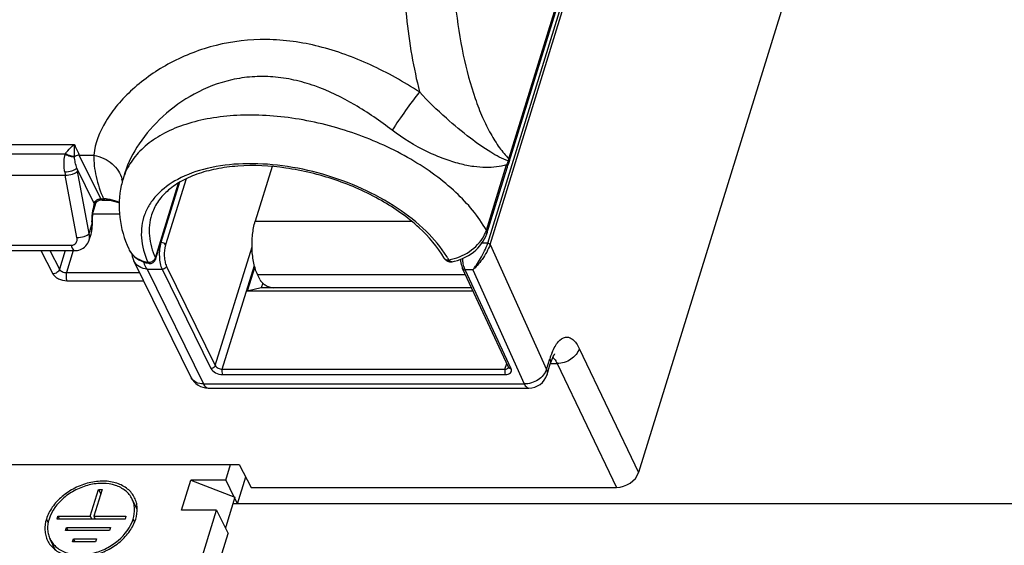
# Model space of a CAD drawing. Header units: millimetres. Extents: x 0 to 594, y 0 to 420.
# Tile 45 of 117: x 379 to 410, y 154 to 170. Entities that reach past the tile are written whole.
import ezdxf

# ---------------------------------------------------------------- set-up
doc = ezdxf.new("R2010")
doc.units = ezdxf.units.MM
doc.header["$LTSCALE"] = 32.67
doc.layers.get('0').update_dxf_attribs({"linetype": 'CONTINUOUS'})
doc.layers.add('3_ALL_AXES', color=7, linetype='CONTINUOUS')

msp = doc.modelspace()

# ---------------------------------------------------------------- linework, layer by layer
at = {"color": 7, "linetype": 'CONTINUOUS'}
for p, q in [((412.08998, 201.30342), (398.09657, 156.0207)), ((386.5389, 165.67882), (386.00577, 163.95361)), ((393.31252, 163.57109), (393.95168, 165.63939)), ((381.89526, 165.47804), (381.83792, 165.2925)), ((382.8608, 162.74633), (383.58141, 165.07823)), ((381.17722, 164.62237), (381.26767, 164.62237)), ((380.89598, 164.24284), (380.99087, 164.54991)), ((381.72399, 164.17435), (380.88747, 164.17435)), ((380.77033, 163.36339), (380.82688, 163.54638)), ((380.82687, 163.54634), (380.82688, 163.5464)), ((382.0139, 163.0808), (382.01405, 163.08046)), ((373.5705, 163.02566), (380.31299, 163.02566)), ((391.97642, 162.77146), (391.97669, 162.77104)), ((391.97651, 162.77152), (391.98524, 162.7591)), ((391.98524, 162.7591), (392.00331, 162.73817)), ((383.98065, 159.02348), (382.17495, 162.70311)), ((382.59871, 162.43558), (384.37405, 158.81781)), ((382.59871, 162.43558), (383.06845, 162.43558)), ((382.65933, 162.62191), (382.65963, 162.62186)), ((385.99122, 162.51253), (385.75579, 161.75069)), ((392.21795, 162.6765), (392.21741, 162.67641)), ((393.99803, 159.34283), (392.5488, 162.46035)), ((386.16371, 162.09985), (386.08134, 162.26768)), ((386.19458, 161.84772), (385.75579, 161.75069)), ((386.24184, 162.00064), (386.19458, 161.84772)), ((392.8787, 161.75069), (385.75579, 161.75069)), ((393.99803, 159.34283), (393.99981, 159.33822)), ((395.21004, 159.11066), (395.3141, 159.44741)), ((384.51929, 158.68781), (394.63679, 158.68781)), ((377.21491, 156.27218), (385.50445, 156.27218)), ((385.50445, 156.27218), (385.87811, 155.55086)), ((385.07549, 155.77823), (385.3318, 155.25592)), ((385.44154, 155.0323), (385.70504, 155.88497)), ((381.06296, 155.49085), (381.13078, 155.35264)), ((385.87811, 155.55086), (397.39893, 155.55086)), ((382.28443, 154.85114), (382.12048, 155.18524)), ((385.35418, 155.21033), (385.44154, 155.0323)), ((384.78501, 154.83824), (385.15106, 154.09231)), ((379.78468, 154.64485), (379.83081, 154.55085)), ((380.80153, 154.64485), (380.84766, 154.55085)), ((380.91206, 154.64485), (380.95819, 154.55085)), ((380.05009, 154.28766), (380.09622, 154.19366)), ((382.97247, 147.04236), (385.15106, 154.09231)), ((385.07392, 154.30343), (385.05998, 154.27792)), ((379.6986, 153.58311), (379.53502, 153.91647)), ((380.27129, 153.93046), (380.31742, 153.83646))]:
    msp.add_line(p, q, dxfattribs=at)
at = {"color": 9, "linetype": 'CONTINUOUS'}
for p, q in [((393.33779, 163.25989), (396.50726, 173.51632)), ((393.41181, 163.22162), (396.58129, 173.47806)), ((394.00815, 165.92118), (396.35901, 173.52856)), ((372.23406, 166.3753), (380.30256, 166.3753)), ((372.64179, 166.08501), (380.02515, 166.08499)), ((381.13365, 164.66137), (380.45645, 166.04135)), ((380.45645, 166.04135), (380.91532, 166.04127)), ((380.92794, 164.51287), (380.38056, 165.62838)), ((393.29717, 163.66921), (393.93632, 165.73752)), ((372.83136, 165.40457), (380.01563, 165.40457)), ((380.38355, 163.4364), (380.01563, 165.40457)), ((380.76519, 163.56623), (380.39727, 165.5344)), ((383.82291, 165.29153), (383.1778, 163.20395)), ((382.85644, 162.79556), (383.57705, 165.12746)), ((383.61916, 165.18293), (383.03066, 163.27854)), ((381.13365, 164.66137), (381.2241, 164.66137)), ((380.76519, 163.56623), (380.85368, 163.85258)), ((380.85368, 163.85258), (380.86787, 163.85087)), ((386.00577, 163.95361), (390.93696, 163.95361)), ((373.4653, 163.19584), (380.20747, 163.19584)), ((384.74543, 159.39667), (385.90538, 163.15025)), ((393.33779, 163.25989), (393.15619, 163.25986)), ((393.41181, 163.22162), (395.19403, 159.27804)), ((379.24283, 163.02566), (379.6227, 162.29235)), ((379.52528, 163.02566), (379.83062, 162.43623)), ((380.01277, 163.02566), (379.83062, 162.43623)), ((380.26805, 163.02566), (380.05361, 162.33172)), ((383.06845, 162.43558), (384.60586, 159.30267)), ((383.20802, 162.52958), (384.74543, 159.39667)), ((384.96613, 159.28478), (385.97858, 162.56104)), ((380.05361, 162.33172), (382.3572, 162.33172)), ((386.08134, 162.26768), (392.63836, 162.26768)), ((394.0778, 159.29941), (392.62857, 162.41693)), ((392.865, 162.41693), (392.62857, 162.41693)), ((392.865, 162.41693), (394.49155, 158.81781)), ((380.06638, 162.07595), (382.48272, 162.07595)), ((396.22609, 159.9347), (398.09657, 156.0207)), ((393.88388, 159.28478), (393.94023, 159.46715)), ((395.19403, 159.27804), (395.29809, 159.6148)), ((395.3141, 159.46481), (395.52847, 159.46481)), ((395.52847, 159.46481), (397.39893, 155.55086)), ((384.96613, 159.28478), (393.88388, 159.28478)), ((384.97369, 159.11618), (393.89143, 159.11618)), ((384.37405, 158.81781), (394.49155, 158.81781)), ((379.41853, 154.55085), (379.47394, 154.43793)), ((382.15408, 154.55085), (382.20173, 154.45374))]:
    msp.add_line(p, q, dxfattribs=at)
at = {"color": 3, "linetype": 'CONTINUOUS'}
for p, q in [((385.07549, 155.77823), (385.22814, 156.27218)), ((383.67974, 154.83824), (383.97022, 155.77823)), ((383.97022, 155.77823), (385.3644, 155.24342)), ((385.07549, 155.77823), (383.97022, 155.77823)), ((380.80153, 154.64485), (381.06296, 155.49085)), ((381.17349, 155.49085), (380.91206, 154.64485)), ((381.06296, 155.49085), (381.17349, 155.49085)), ((385.3644, 155.24342), (385.07392, 154.30343)), ((382.60642, 147.7883), (384.78501, 154.83824)), ((384.78501, 154.83824), (383.67974, 154.83824)), ((379.75563, 154.55085), (379.78468, 154.64485)), ((381.89986, 154.55085), (379.75563, 154.55085)), ((379.78468, 154.64485), (380.80153, 154.64485)), ((380.91206, 154.64485), (381.92891, 154.64485)), ((381.92891, 154.64485), (381.89986, 154.55085)), ((380.02104, 154.19366), (380.05009, 154.28766)), ((381.41369, 154.19366), (380.02104, 154.19366)), ((380.05009, 154.28766), (381.44274, 154.28766)), ((381.44274, 154.28766), (381.41369, 154.19366)), ((385.07392, 154.30343), (385.04133, 154.31593)), ((380.24224, 153.83646), (380.27129, 153.93046)), ((380.97172, 153.83646), (380.24224, 153.83646)), ((380.27129, 153.93046), (381.00077, 153.93046)), ((381.00077, 153.93046), (380.97172, 153.83646))]:
    msp.add_line(p, q, dxfattribs=at)
at = {"color": 7, "linetype": 'CONTINUOUS'}
for points in [[(393.99561, 165.76649), (394.0032, 165.78697), (394.01053, 165.80806), (394.01738, 165.82918), (396.36932, 173.43999)], [(393.95168, 165.63939), (393.95851, 165.66107), (393.96678, 165.68619), (393.97549, 165.71153), (393.98465, 165.73711), (393.99426, 165.76291), (393.99563, 165.76649)], [(383.58139, 165.0782), (383.58752, 165.10171), (383.59164, 165.12723), (383.59317, 165.15283), (383.59256, 165.16781)], [(381.26772, 164.62236), (381.28891, 164.62219), (381.37431, 164.61789), (381.45795, 164.60773), (381.53913, 164.59154), (381.61695, 164.56929), (381.69026, 164.54121), (381.71336, 164.52977)], [(380.93749, 164.4722), (380.94096, 164.4839), (380.94609, 164.49595), (380.95287, 164.50796), (380.96131, 164.51988), (380.97132, 164.53153), (380.97456, 164.53489)], [(380.8269, 163.54643), (380.83897, 163.59014), (380.85146, 163.65051), (380.86022, 163.71342), (380.86555, 163.77856), (380.86788, 163.85083)], [(380.31299, 163.02571), (380.34241, 163.02657), (380.39517, 163.03254), (380.44562, 163.04388), (380.49366, 163.06023), (380.53981, 163.08166), (380.58352, 163.1081), (380.62411, 163.13917), (380.66149, 163.1749), (380.69511, 163.21501), (380.72433, 163.25897), (380.74886, 163.30648), (380.76834, 163.3571), (380.77045, 163.36377)], [(392.21747, 162.67642), (392.2928, 162.69202), (392.38458, 162.7167), (392.47505, 162.74729), (392.56372, 162.78359), (392.65003, 162.82532), (392.73355, 162.8723), (392.81378, 162.92427), (392.89011, 162.98086), (392.96221, 163.04188), (393.02957, 163.10697), (393.09142, 163.17541), (393.14742, 163.24683), (393.19731, 163.32091), (393.2406, 163.39688), (393.27705, 163.47422), (393.3066, 163.55262), (393.31251, 163.57108)], [(382.01405, 163.08047), (382.03203, 163.04308), (382.068, 162.98137), (382.11014, 162.92326), (382.15816, 162.86918), (382.21175, 162.81948), (382.2707, 162.77435), (382.33466, 162.73409), (382.40329, 162.69898), (382.47649, 162.66913), (382.55399, 162.64476), (382.63537, 162.62615), (382.65939, 162.6219)], [(382.11637, 162.91624), (382.11733, 162.89947), (382.12677, 162.84134), (382.14246, 162.78312), (382.16446, 162.72563), (382.1749, 162.70323)], [(391.96816, 162.78489), (391.96867, 162.784), (391.9713, 162.77957), (391.97396, 162.77527), (391.97669, 162.77104)], [(392.47869, 162.74878), (392.48485, 162.69486), (392.49368, 162.64069), (392.50479, 162.58927), (392.51814, 162.54092), (392.53377, 162.49582), (392.54896, 162.46005)], [(392.00331, 162.73817), (392.02415, 162.7196), (392.04746, 162.70377), (392.07275, 162.691), (392.10003, 162.68131), (392.129, 162.67489), (392.15889, 162.67198), (392.1894, 162.67265), (392.21644, 162.67614)], [(395.31412, 159.44749), (395.32786, 159.49022), (395.34933, 159.5508), (395.37011, 159.60302), (395.3898, 159.64725), (395.40807, 159.68395), (395.42452, 159.71353), (395.43866, 159.73625), (395.44981, 159.7522), (395.45746, 159.76192), (395.45983, 159.76464)]]:
    msp.add_lwpolyline(points, dxfattribs=at)
at = {"color": 9, "linetype": 'CONTINUOUS'}
for centre, radius, start, end in [((380.72513, 165.83427), 0.74353, 160.293768, 161.905601), ((380.9254, 166.00094), 0.61783, 180.233198, 181.378147), ((396.02254, 164.8872), 2.25291, 154.545109, 156.156894), ((392.97499, 166.19751), 1.0695, 341.350272, 342.5818), ((392.99859, 166.19009), 1.04476, 342.582547, 345.085085), ((385.77116, 166.53862), 5.46692, 189.584429, 190.58482), ((395.8916, 164.94499), 2.10979, 156.155043, 157.93605), ((393.91042, 165.79898), 0.09117, 339.123719, 352.067526), ((385.98662, 166.52037), 6.07435, 189.584429, 190.58482), ((381.01948, 165.09048), 0.80545, 8.55592, 13.479522), ((383.77192, 164.69472), 2.02428, 158.306895, 162.824203), ((386.03206, 166.20497), 2.68107, 203.098974, 203.696764), ((381.22744, 163.40166), 1.25971, 86.434425, 90.152088), ((383.49244, 163.92164), 2.63181, 167.833954, 170.076176), ((383.29641, 163.9632), 2.43142, 166.934063, 167.817599), ((380.8986, 164.48124), 0.03993, 346.920411, 354.821636), ((381.07934, 164.4812), 0.15608, 135.360339, 140.960239), ((384.31596, 163.81919), 3.46245, 178.178894, 179.447445), ((382.72321, 162.83681), 0.13946, 338.351653, 342.797798), ((392.05861, 162.82496), 0.09807, 213.354118, 217.252962), ((389.08119, 160.98458), 3.50015, 31.563854, 31.955681), ((389.16105, 161.03328), 3.40662, 30.016151, 31.569085), ((382.64424, 162.90107), 0.24319, 283.182218, 296.911537), ((382.64452, 162.90074), 0.24277, 296.88674, 299.774012), ((392.36005, 162.86845), 0.28161, 207.728606, 210.562227), ((397.67274, 158.88227), 2.48506, 160.410355, 162.856183), ((397.34814, 158.99811), 2.14041, 157.743207, 160.4183), ((384.25973, 159.16046), 0.31088, 206.143204, 209.902894)]:
    msp.add_arc(centre, radius, start, end, dxfattribs=at)
at = {"color": 7, "linetype": 'CONTINUOUS'}
for centre, radius, start, end in [((384.5438, 164.4564), 2.83211, 162.829278, 167.156753), ((382.68883, 162.79947), 0.18, 260.66398, 342.881732), ((384.51929, 159.28781), 0.6, 206.134977, 270), ((394.63679, 159.28781), 0.6, 270, 342.826494)]:
    msp.add_arc(centre, radius, start, end, dxfattribs=at)
msp.add_ellipse((397.54384, 156.02102), major_axis=(0.53875, 0.26413), ratio=0.72195175, start_param=-2.16733865, end_param=-0.59722756, dxfattribs=at)
at = {"color": 9, "linetype": 'CONTINUOUS'}
for points, knots in [([(391.36704, 177.84282), (391.2565, 177.48513), (391.06175, 176.73232), (390.77335, 175.12484), (390.61108, 173.0013), (390.69866, 170.86085), (390.92711, 169.20256), (391.09305, 168.41206), (391.18949, 168.03236)], [0, 0, 0, 0, 0.11327936, 0.23495411, 0.49380927, 0.75588245, 0.88146386, 1, 1, 1, 1]), ([(392.83836, 177.09689), (392.69406, 176.62993), (392.46036, 175.63057), (392.26216, 174.06048), (392.20722, 172.41377), (392.29866, 170.77808), (392.53141, 169.2403), (392.84249, 168.0659), (393.16006, 167.24534), (393.41462, 166.72503), (393.69097, 166.28345), (393.90011, 166.03033), (394.00815, 165.92118)], [0, 0, 0, 0, 0.12644635, 0.26477536, 0.40886641, 0.55212374, 0.68801863, 0.81064031, 0.86549232, 0.91544096, 0.96026696, 1, 1, 1, 1]), ([(391.18949, 168.03236), (390.69331, 168.35029), (389.67469, 168.92294), (388.05236, 169.52158), (386.38775, 169.75624), (384.77606, 169.57287), (383.32993, 169.01712), (382.30992, 168.31213), (381.66131, 167.64488), (381.18146, 166.9844), (380.95018, 166.41499), (380.91529, 166.04127)], [0, 0, 0, 0, 0.14476238, 0.28607354, 0.42242559, 0.55382704, 0.68008216, 0.799313, 0.85524258, 0.90779613, 1, 1, 1, 1]), ([(390.3236, 166.82571), (389.94664, 167.11472), (389.17202, 167.65153), (388.11591, 168.16765), (387.23451, 168.42417), (386.57013, 168.52494), (385.90909, 168.52758), (385.05901, 168.40157), (384.07223, 168.02152), (383.08261, 167.31007), (382.33268, 166.45655), (381.99605, 165.80421), (381.89528, 165.47812)], [0, 0, 0, 0, 0.14074813, 0.27862243, 0.34595073, 0.41207986, 0.47708274, 0.54106598, 0.66586597, 0.7860642, 0.89886818, 1, 1, 1, 1]), ([(391.18955, 168.03232), (391.03548, 167.84062), (390.73982, 167.44307), (390.45803, 167.03561), (390.3236, 166.82571)], [0, 0, 0, 0, 0.49665045, 1, 1, 1, 1]), ([(393.98833, 165.8555), (393.79455, 165.92553), (393.3782, 166.14545), (392.73174, 166.60856), (391.97683, 167.23934), (391.45455, 167.74019), (391.18947, 168.03241)], [0, 0, 0, 0, 0.17326233, 0.39283526, 0.66824046, 1, 1, 1, 1]), ([(393.29717, 163.66921), (393.04602, 164.11241), (392.52066, 164.73141), (391.67081, 165.43065), (390.63709, 166.10484), (389.176, 166.76949), (387.31891, 167.24217), (385.75958, 167.34341), (384.59987, 167.22039), (383.83029, 167.0365), (383.15619, 166.76249), (382.59396, 166.40301), (382.1592, 165.96468), (381.96131, 165.61969), (381.89101, 165.44296)], [0, 0, 0, 0, 0.11557154, 0.18064138, 0.24960249, 0.39496801, 0.54247753, 0.682282, 0.74673001, 0.80647934, 0.86120578, 0.9110704, 0.95684903, 1, 1, 1, 1]), ([(393.93632, 165.73752), (393.72882, 165.66963), (393.3741, 165.62838), (392.87703, 165.672), (392.43422, 165.76449), (391.94482, 165.92081), (391.21026, 166.23389), (390.66851, 166.56131), (390.3236, 166.82571)], [0, 0, 0, 0, 0.16838734, 0.26921655, 0.38462112, 0.51637838, 0.66482303, 1, 1, 1, 1]), ([(380.02515, 166.08499), (380.04614, 166.1159), (380.12813, 166.22235), (380.22651, 166.31539), (380.30256, 166.3753)], [0, 0, 0, 0, 0.27843555, 1, 1, 1, 1]), ([(380.30758, 165.99842), (380.30744, 166.03252), (380.30717, 166.15815), (380.30601, 166.28382), (380.30256, 166.3753)], [0, 0, 0, 0, 0.27135264, 1, 1, 1, 1]), ([(380.30256, 166.3753), (380.31497, 166.34664), (380.36431, 166.23444), (380.41621, 166.12335), (380.45645, 166.04135)], [0, 0, 0, 0, 0.25477836, 1, 1, 1, 1]), ([(379.99706, 165.50899), (379.98931, 165.55484), (379.96547, 165.73921), (379.97491, 165.93225), (380.01838, 166.0652)], [0, 0, 0, 0, 0.24951962, 1, 1, 1, 1]), ([(380.01838, 166.0652), (380.06626, 166.04159), (380.16074, 166.00604), (380.26063, 165.98691), (380.30775, 165.98608)], [0, 0, 0, 0, 0.53109982, 1, 1, 1, 1]), ([(380.02515, 166.08499), (380.07154, 166.06047), (380.16349, 166.02274), (380.26116, 166.00091), (380.30758, 165.99842)], [0, 0, 0, 0, 0.5302428, 1, 1, 1, 1]), ([(380.45645, 166.04135), (380.44346, 166.04135), (380.39009, 166.03604), (380.33894, 166.01186), (380.30775, 165.98608)], [0, 0, 0, 0, 0.24308648, 1, 1, 1, 1]), ([(380.38056, 165.62838), (380.36147, 165.6863), (380.32786, 165.80359), (380.30876, 165.92509), (380.30775, 165.98608)], [0, 0, 0, 0, 0.49994692, 1, 1, 1, 1]), ([(380.91532, 166.04127), (380.9107, 165.8133), (380.96408, 165.3366), (381.12219, 164.88559), (381.2241, 164.66137)], [0, 0, 0, 0, 0.48074268, 1, 1, 1, 1]), ([(380.91531, 166.04135), (381.02347, 166.01876), (381.23089, 165.95007), (381.49993, 165.77836), (381.70168, 165.55148), (381.78078, 165.36989), (381.80274, 165.27822)], [0, 0, 0, 0, 0.26953732, 0.52712628, 0.77005073, 1, 1, 1, 1]), ([(393.98831, 165.8555), (393.99013, 165.85159), (393.99644, 165.83655), (394.00036, 165.82044), (394.00131, 165.80848)], [0, 0, 0, 0, 0.26470894, 1, 1, 1, 1]), ([(394.00815, 165.92118), (394.01178, 165.9138), (394.02316, 165.88599), (394.02493, 165.85351), (394.01846, 165.83261)], [0, 0, 0, 0, 0.27323761, 1, 1, 1, 1]), ([(379.99706, 165.50899), (380.07355, 165.50899), (380.18517, 165.52647), (380.3121, 165.5758), (380.3634, 165.60926), (380.38056, 165.62838)], [0, 0, 0, 0, 0.56130017, 0.81151112, 1, 1, 1, 1]), ([(392.05093, 162.83709), (391.8685, 163.12954), (391.38955, 163.69657), (390.47606, 164.41419), (389.37437, 165.01605), (388.15265, 165.46433), (386.88668, 165.73161), (385.65446, 165.80096), (384.53186, 165.66852), (383.85291, 165.43146), (383.56056, 165.27463)], [0, 0, 0, 0, 0.10924394, 0.23259667, 0.36642932, 0.5054547, 0.64363119, 0.77506858, 0.89485493, 1, 1, 1, 1]), ([(393.93632, 165.73751), (393.94515, 165.72192), (393.95796, 165.68976), (393.95638, 165.65458), (393.95167, 165.6394)], [0, 0, 0, 0, 0.52980346, 1, 1, 1, 1]), ([(380.01563, 165.40457), (380.0921, 165.40457), (380.20407, 165.42379), (380.33026, 165.47748), (380.38069, 165.51396), (380.39727, 165.5344)], [0, 0, 0, 0, 0.55760573, 0.80811146, 1, 1, 1, 1]), ([(383.56056, 165.27463), (383.31915, 165.14513), (382.9869, 164.906), (382.66578, 164.49223), (382.50316, 164.15975), (382.41592, 163.80241), (382.40112, 163.29001), (382.50858, 162.90498), (382.61542, 162.66155)], [0, 0, 0, 0, 0.26589115, 0.38777452, 0.50548069, 0.62238789, 0.74198592, 1, 1, 1, 1]), ([(383.57705, 165.12746), (383.57886, 165.12333), (383.58452, 165.10768), (383.58501, 165.08984), (383.58141, 165.07823)], [0, 0, 0, 0, 0.27055055, 1, 1, 1, 1]), ([(380.96828, 164.59087), (380.97539, 164.59807), (381.00633, 164.62529), (381.04431, 164.64437), (381.07416, 164.65283)], [0, 0, 0, 0, 0.24599441, 1, 1, 1, 1]), ([(381.13365, 164.66137), (381.13648, 164.6556), (381.14584, 164.63863), (381.1637, 164.62238), (381.17722, 164.62238)], [0, 0, 0, 0, 0.32239879, 1, 1, 1, 1]), ([(381.2241, 164.66137), (381.22693, 164.6556), (381.23629, 164.63863), (381.25415, 164.62238), (381.26767, 164.62238)], [0, 0, 0, 0, 0.32239886, 1, 1, 1, 1]), ([(381.30578, 164.65894), (381.34304, 164.65661), (381.48371, 164.64143), (381.62234, 164.59873), (381.71428, 164.5497)], [0, 0, 0, 0, 0.26379657, 1, 1, 1, 1]), ([(380.85526, 163.92922), (380.85648, 163.96751), (380.86372, 164.11681), (380.88082, 164.26571), (380.90001, 164.37521)], [0, 0, 0, 0, 0.25627787, 1, 1, 1, 1]), ([(380.96828, 164.59087), (380.97363, 164.57997), (380.9817, 164.56251), (380.9797, 164.54013), (380.97455, 164.53489)], [0, 0, 0, 0, 0.62315518, 1, 1, 1, 1]), ([(382.73593, 164.15437), (382.70364, 164.0499), (382.65969, 163.83089), (382.65926, 163.36532), (382.75929, 163.0169), (382.85644, 162.79556)], [0, 0, 0, 0, 0.23603489, 0.47825126, 1, 1, 1, 1]), ([(380.8269, 163.54644), (380.83418, 163.57003), (380.85788, 163.67033), (380.85907, 163.77465), (380.85368, 163.85258)], [0, 0, 0, 0, 0.24015648, 1, 1, 1, 1]), ([(380.20747, 163.19584), (380.23654, 163.19583), (380.29442, 163.20862), (380.35968, 163.26747), (380.39056, 163.34906), (380.38894, 163.40755), (380.38355, 163.4364)], [0, 0, 0, 0, 0.25570342, 0.49742778, 0.74184958, 1, 1, 1, 1]), ([(380.38355, 163.4364), (380.46002, 163.4364), (380.572, 163.45561), (380.69818, 163.50932), (380.74861, 163.5458), (380.76519, 163.56623)], [0, 0, 0, 0, 0.55761585, 0.80813514, 1, 1, 1, 1]), ([(380.78357, 163.45438), (380.78354, 163.46358), (380.7818, 163.50144), (380.77391, 163.53892), (380.76519, 163.56623)], [0, 0, 0, 0, 0.24295924, 1, 1, 1, 1]), ([(380.77042, 163.36369), (380.77713, 163.38549), (380.78263, 163.41598), (380.7836, 163.44658), (380.78357, 163.45438)], [0, 0, 0, 0, 0.74510676, 1, 1, 1, 1]), ([(392.11079, 162.73742), (392.34141, 162.77433), (392.77786, 162.95025), (393.11217, 163.28845), (393.21843, 163.48403)], [0, 0, 0, 0, 0.51202091, 1, 1, 1, 1]), ([(393.21843, 163.48403), (393.22665, 163.49916), (393.25733, 163.55887), (393.28242, 163.62152), (393.29717, 163.66921)], [0, 0, 0, 0, 0.25646046, 1, 1, 1, 1]), ([(393.29717, 163.66921), (393.306, 163.65362), (393.31881, 163.62146), (393.31722, 163.58628), (393.31252, 163.57109)], [0, 0, 0, 0, 0.52980368, 1, 1, 1, 1]), ([(380.20747, 163.19584), (380.21189, 163.17221), (380.2231, 163.12893), (380.24862, 163.06641), (380.28699, 163.02574), (380.31279, 163.02569)], [0, 0, 0, 0, 0.34448636, 0.63019273, 1, 1, 1, 1]), ([(382.01405, 163.08046), (382.03813, 163.02641), (382.10331, 162.92304), (382.29369, 162.75238), (382.48435, 162.68371), (382.61542, 162.66155)], [0, 0, 0, 0, 0.2337282, 0.47498752, 1, 1, 1, 1]), ([(383.03066, 163.27854), (383.00976, 163.2109), (382.98257, 163.06376), (382.97585, 162.83964), (383.00098, 162.62516), (383.04084, 162.49184), (383.06845, 162.43558)], [0, 0, 0, 0, 0.24742602, 0.5193357, 0.78097397, 1, 1, 1, 1]), ([(383.1778, 163.20395), (383.16626, 163.22747), (383.11741, 163.26435), (383.06117, 163.27854), (383.03066, 163.27854)], [0, 0, 0, 0, 0.4619649, 1, 1, 1, 1]), ([(383.1778, 163.20395), (383.14282, 163.09075), (383.12786, 162.90827), (383.15397, 162.68134), (383.18594, 162.57459), (383.20802, 162.52958)], [0, 0, 0, 0, 0.51847452, 0.78058334, 1, 1, 1, 1]), ([(393.41182, 163.22165), (393.38606, 163.13827), (393.31029, 162.97495), (393.17171, 162.75438), (393.02216, 162.56572), (392.91657, 162.45992), (392.86481, 162.41677)], [0, 0, 0, 0, 0.26641165, 0.54547874, 0.79425894, 1, 1, 1, 1]), ([(392.86484, 162.41675), (392.90777, 162.46562), (392.99568, 162.58171), (393.12221, 162.78166), (393.24291, 163.01084), (393.31195, 163.17631), (393.33779, 163.25991)], [0, 0, 0, 0, 0.20081411, 0.44855563, 0.72985158, 1, 1, 1, 1]), ([(393.33779, 163.25989), (393.34548, 163.2599), (393.37323, 163.25605), (393.40328, 163.2405), (393.41181, 163.22162)], [0, 0, 0, 0, 0.27082897, 1, 1, 1, 1]), ([(382.76508, 162.69002), (382.77518, 162.6958), (382.81137, 162.72004), (382.84105, 162.75563), (382.85284, 162.78536)], [0, 0, 0, 0, 0.26686494, 1, 1, 1, 1]), ([(382.85644, 162.79556), (382.85824, 162.79145), (382.86389, 162.77585), (382.8644, 162.75808), (382.86085, 162.74649)], [0, 0, 0, 0, 0.27053696, 1, 1, 1, 1]), ([(391.96819, 162.78484), (391.97094, 162.78008), (391.98411, 162.76145), (392.0044, 162.74851), (392.02053, 162.74252)], [0, 0, 0, 0, 0.24189087, 1, 1, 1, 1]), ([(392.02053, 162.74252), (392.03058, 162.73879), (392.04488, 162.7355), (392.05931, 162.73422), (392.06308, 162.73401)], [0, 0, 0, 0, 0.73935566, 1, 1, 1, 1]), ([(392.56982, 162.60928), (392.56727, 162.62269), (392.55769, 162.67843), (392.55181, 162.73479), (392.54915, 162.77761)], [0, 0, 0, 0, 0.24130986, 1, 1, 1, 1]), ([(379.83062, 162.43623), (379.81859, 162.39515), (379.75676, 162.32214), (379.66812, 162.29235), (379.6227, 162.29235)], [0, 0, 0, 0, 0.48517672, 1, 1, 1, 1]), ([(379.83062, 162.43623), (379.84912, 162.40242), (379.92436, 162.35141), (380.00777, 162.33172), (380.05361, 162.33172)], [0, 0, 0, 0, 0.45679224, 1, 1, 1, 1]), ([(382.60107, 162.43529), (382.51064, 162.44845), (382.33949, 162.49823), (382.21096, 162.62977), (382.17503, 162.70294)], [0, 0, 0, 0, 0.52855241, 1, 1, 1, 1]), ([(382.47693, 162.66863), (382.48472, 162.6461), (382.51655, 162.5637), (382.55844, 162.48371), (382.59989, 162.43408)], [0, 0, 0, 0, 0.26937916, 1, 1, 1, 1]), ([(382.61542, 162.66155), (382.62207, 162.6603), (382.65011, 162.65672), (382.67881, 162.65942), (382.6997, 162.66429)], [0, 0, 0, 0, 0.23991123, 1, 1, 1, 1]), ([(382.61542, 162.66155), (382.62086, 162.65174), (382.63144, 162.63408), (382.65023, 162.62345), (382.65907, 162.62195)], [0, 0, 0, 0, 0.55600822, 1, 1, 1, 1]), ([(383.20802, 162.52958), (383.204, 162.51656), (383.17479, 162.46522), (383.1129, 162.43558), (383.06845, 162.43558)], [0, 0, 0, 0, 0.23468677, 1, 1, 1, 1]), ([(392.00886, 162.74027), (392.01619, 162.73579), (392.0501, 162.72012), (392.08961, 162.71977), (392.11757, 162.72526)], [0, 0, 0, 0, 0.2317518, 1, 1, 1, 1]), ([(392.21739, 162.67641), (392.19887, 162.67319), (392.15684, 162.67729), (392.12788, 162.70785), (392.11757, 162.72526)], [0, 0, 0, 0, 0.48153568, 1, 1, 1, 1]), ([(392.54893, 162.46004), (392.55513, 162.44684), (392.57955, 162.42329), (392.61174, 162.41713), (392.62857, 162.41693)], [0, 0, 0, 0, 0.46422729, 1, 1, 1, 1]), ([(392.5953, 162.50477), (392.59279, 162.51298), (392.58284, 162.54744), (392.57491, 162.58248), (392.56982, 162.60928)], [0, 0, 0, 0, 0.23932782, 1, 1, 1, 1]), ([(392.62857, 162.41693), (392.62545, 162.42358), (392.61274, 162.45222), (392.60231, 162.48184), (392.5953, 162.50477)], [0, 0, 0, 0, 0.23436281, 1, 1, 1, 1]), ([(379.6227, 162.29235), (379.63914, 162.26061), (379.69313, 162.20014), (379.83821, 162.10972), (379.97481, 162.07596), (380.06638, 162.07595)], [0, 0, 0, 0, 0.20985946, 0.46231833, 1, 1, 1, 1]), ([(380.0536, 162.33172), (380.04025, 162.28854), (380.03379, 162.20107), (380.04737, 162.11266), (380.06638, 162.07595)], [0, 0, 0, 0, 0.5223089, 1, 1, 1, 1]), ([(395.36719, 159.80881), (395.3945, 159.87541), (395.45208, 159.99602), (395.57474, 160.17835), (395.7399, 160.30742), (395.91851, 160.29055), (396.03587, 160.21733), (396.14119, 160.09485), (396.19849, 159.99242), (396.22609, 159.9347)], [0, 0, 0, 0, 0.17096385, 0.31465824, 0.52735514, 0.61969787, 0.72275115, 0.84803373, 1, 1, 1, 1]), ([(395.39454, 159.65701), (395.39936, 159.65301), (395.41934, 159.63532), (395.43711, 159.61521), (395.44962, 159.59908)], [0, 0, 0, 0, 0.234718, 1, 1, 1, 1]), ([(396.22609, 159.9347), (396.18604, 159.79827), (395.97756, 159.55585), (395.68013, 159.46229), (395.52845, 159.46486)], [0, 0, 0, 0, 0.48379818, 1, 1, 1, 1]), ([(384.74543, 159.39667), (384.74141, 159.38364), (384.7122, 159.3323), (384.65031, 159.30267), (384.60586, 159.30267)], [0, 0, 0, 0, 0.23468693, 1, 1, 1, 1]), ([(384.74543, 159.39667), (384.76275, 159.36139), (384.83603, 159.30609), (384.92037, 159.28478), (384.96613, 159.28478)], [0, 0, 0, 0, 0.46198111, 1, 1, 1, 1]), ([(393.88388, 159.28478), (393.91015, 159.28478), (393.95709, 159.29014), (393.99517, 159.32487), (394.00095, 159.34352)], [0, 0, 0, 0, 0.57359218, 1, 1, 1, 1]), ([(393.99802, 159.34282), (394.00417, 159.32955), (394.02859, 159.30581), (394.06091, 159.29961), (394.0778, 159.29941)], [0, 0, 0, 0, 0.46415298, 1, 1, 1, 1]), ([(395.29809, 159.6148), (395.30442, 159.60079), (395.32425, 159.54776), (395.32633, 159.48696), (395.31413, 159.44749)], [0, 0, 0, 0, 0.27121418, 1, 1, 1, 1]), ([(395.48459, 159.54806), (395.48849, 159.54169), (395.50438, 159.51462), (395.51852, 159.48655), (395.52847, 159.46481)], [0, 0, 0, 0, 0.23811177, 1, 1, 1, 1]), ([(384.60586, 159.30267), (384.63471, 159.24387), (384.75687, 159.15172), (384.89742, 159.11618), (384.97369, 159.11618)], [0, 0, 0, 0, 0.46198845, 1, 1, 1, 1]), ([(384.96613, 159.28478), (384.95739, 159.25648), (384.95293, 159.19885), (384.96163, 159.14076), (384.97369, 159.11618)], [0, 0, 0, 0, 0.51966786, 1, 1, 1, 1]), ([(393.88388, 159.28478), (393.87513, 159.25648), (393.87068, 159.19885), (393.87937, 159.14076), (393.89143, 159.11618)], [0, 0, 0, 0, 0.51966786, 1, 1, 1, 1]), ([(393.89143, 159.11618), (393.92436, 159.11618), (393.98429, 159.12317), (394.06071, 159.16063), (394.09896, 159.22922), (394.08783, 159.27783), (394.0778, 159.29941)], [0, 0, 0, 0, 0.31134533, 0.56376114, 0.77500052, 1, 1, 1, 1]), ([(395.19403, 159.27804), (395.15236, 159.1432), (394.93964, 158.90582), (394.64342, 158.81515), (394.49155, 158.81781)], [0, 0, 0, 0, 0.48163533, 1, 1, 1, 1]), ([(395.19403, 159.27804), (395.20037, 159.264), (395.22025, 159.21095), (395.22224, 159.15013), (395.21004, 159.11066)], [0, 0, 0, 0, 0.27168822, 1, 1, 1, 1]), ([(384.37405, 158.81781), (384.2951, 158.81781), (384.1442, 158.84345), (384.02439, 158.94608), (383.99023, 159.00547)], [0, 0, 0, 0, 0.53540179, 1, 1, 1, 1]), ([(384.37405, 158.81781), (384.38351, 158.79854), (384.41468, 158.74194), (384.47428, 158.68777), (384.51929, 158.68782)], [0, 0, 0, 0, 0.32292858, 1, 1, 1, 1]), ([(394.49155, 158.81781), (394.50101, 158.79854), (394.53218, 158.74194), (394.59178, 158.68777), (394.63679, 158.68782)], [0, 0, 0, 0, 0.3229261, 1, 1, 1, 1])]:
    msp.add_open_spline(points, degree=3, knots=knots, dxfattribs=at)
at = {"color": 7, "linetype": 'CONTINUOUS'}
for points, knots in [([(391.96818, 162.78483), (391.75987, 163.14549), (391.15598, 163.84085), (389.97327, 164.66995), (388.54198, 165.30371), (387.00611, 165.67513), (385.72586, 165.73917), (384.78554, 165.61956), (384.17296, 165.45607), (383.64773, 165.22148), (383.22312, 164.92229), (382.9096, 164.56635), (382.77861, 164.29258), (382.73592, 164.15445)], [0, 0, 0, 0, 0.1164052, 0.25278809, 0.40118857, 0.55122708, 0.69222765, 0.75653723, 0.81552671, 0.868797, 0.91650361, 0.95959298, 1, 1, 1, 1]), ([(381.78255, 165.08593), (381.70748, 164.7567), (381.67743, 164.05953), (381.87405, 163.39515), (382.0139, 163.0808)], [0, 0, 0, 0, 0.49533199, 1, 1, 1, 1]), ([(381.17722, 164.62237), (381.15991, 164.62237), (381.08562, 164.61337), (381.01478, 164.57561), (380.97454, 164.53487)], [0, 0, 0, 0, 0.2321101, 1, 1, 1, 1]), ([(380.86788, 163.85084), (380.8684, 163.90537), (380.87565, 164.11386), (380.90265, 164.3221), (380.93749, 164.47221)], [0, 0, 0, 0, 0.26138767, 1, 1, 1, 1]), ([(386.08134, 162.26768), (386.05545, 162.32044), (386.00955, 162.43782), (385.93936, 162.70441), (385.89619, 163.07608), (385.90958, 163.52398), (385.96397, 163.81833), (386.00577, 163.95361)], [0, 0, 0, 0, 0.10265906, 0.21930917, 0.48086322, 0.75269288, 1, 1, 1, 1]), ([(386.16371, 162.09985), (386.179, 162.06869), (386.22633, 162.00797), (386.35872, 161.90805), (386.48545, 161.86243), (386.57393, 161.84771)], [0, 0, 0, 0, 0.2102972, 0.45655106, 1, 1, 1, 1])]:
    msp.add_open_spline(points, degree=3, knots=knots, dxfattribs=at)
at = {"color": 9, "linetype": 'CONTINUOUS'}
for points in [[(394.00131, 165.80848), (394.00189, 165.80114), (394.00174, 165.7937), (394.00072, 165.7864)], [(383.57705, 165.12746), (383.58065, 165.13912), (383.58331, 165.15113), (383.58484, 165.16325)], [(381.07416, 164.65283), (381.09343, 164.65829), (381.11361, 164.66137), (381.13365, 164.66137)], [(380.92794, 164.51287), (380.93201, 164.53691), (380.94276, 164.56057), (380.95811, 164.57951)], [(380.92795, 164.51291), (380.93043, 164.50911), (380.93263, 164.50508), (380.93437, 164.50088)], [(380.93437, 164.50088), (380.93738, 164.49362), (380.93908, 164.48547), (380.93837, 164.47764)], [(391.98055, 162.7656), (391.98822, 162.75552), (391.99805, 162.74686), (392.00886, 162.74027)], [(392.06308, 162.73401), (392.079, 162.73313), (392.09513, 162.73442), (392.11079, 162.73742)], [(395.44962, 159.59908), (395.46226, 159.58279), (395.47385, 159.56566), (395.48459, 159.54806)]]:
    msp.add_open_spline(points, degree=3, dxfattribs=at)
at = {"color": 3, "linetype": 'CONTINUOUS'}
for points, knots in [([(382.20128, 155.22488), (382.17545, 155.27751), (382.11111, 155.37845), (381.93624, 155.55366), (381.6366, 155.70787), (381.21276, 155.76911), (380.7558, 155.71269), (380.38196, 155.57295), (380.10373, 155.41098), (379.85277, 155.22285), (379.59621, 154.94849), (379.45972, 154.68417), (379.41853, 154.55085)], [0, 0, 0, 0, 0.05078564, 0.10270978, 0.21303434, 0.33541555, 0.46863427, 0.60791114, 0.67793302, 0.74701527, 0.87911067, 1, 1, 1, 1]), ([(382.12048, 155.18524), (382.09618, 155.23477), (382.03562, 155.32976), (381.87103, 155.49468), (381.58902, 155.63981), (381.19012, 155.69746), (380.76001, 155.64432), (380.40825, 155.51292), (380.14619, 155.36022), (379.80802, 155.10733), (379.58177, 154.81087), (379.50142, 154.55085)], [0, 0, 0, 0, 0.05091167, 0.10296466, 0.213563, 0.33624792, 0.46979723, 0.60941973, 0.67961538, 0.74886907, 1, 1, 1, 1]), ([(382.15408, 154.55085), (382.18702, 154.65747), (382.21171, 154.82471), (382.17964, 155.03966), (382.1433, 155.13874), (382.12048, 155.18524)], [0, 0, 0, 0, 0.51613259, 0.76042799, 1, 1, 1, 1]), ([(382.23697, 154.55085), (382.27198, 154.66414), (382.2982, 154.84182), (382.26414, 155.07021), (382.22552, 155.17548), (382.20128, 155.22488)], [0, 0, 0, 0, 0.51613259, 0.76042799, 1, 1, 1, 1]), ([(379.41853, 154.55085), (379.38352, 154.43757), (379.35729, 154.25989), (379.39136, 154.0315), (379.42997, 153.92623), (379.45422, 153.87682)], [0, 0, 0, 0, 0.51613259, 0.76042799, 1, 1, 1, 1]), ([(379.50142, 154.55085), (379.46847, 154.44424), (379.44379, 154.277), (379.47585, 154.06205), (379.5122, 153.96297), (379.53502, 153.91647)], [0, 0, 0, 0, 0.51613259, 0.76042799, 1, 1, 1, 1]), ([(379.45422, 153.87682), (379.48005, 153.8242), (379.54439, 153.72326), (379.71926, 153.54804), (380.0189, 153.39384), (380.44274, 153.3326), (380.8997, 153.38902), (381.27354, 153.52876), (381.55177, 153.69072), (381.80272, 153.87886), (382.05928, 154.15322), (382.19577, 154.41753), (382.23697, 154.55085)], [0, 0, 0, 0, 0.05078564, 0.10270978, 0.21303434, 0.33541555, 0.46863427, 0.60791114, 0.67793302, 0.74701527, 0.87911067, 1, 1, 1, 1]), ([(379.53502, 153.91647), (379.55932, 153.86694), (379.61988, 153.77194), (379.78447, 153.60703), (380.06648, 153.4619), (380.46538, 153.40425), (380.89549, 153.45739), (381.24724, 153.58878), (381.50931, 153.74149), (381.84748, 153.99438), (382.07373, 154.29084), (382.15408, 154.55085)], [0, 0, 0, 0, 0.05091167, 0.10296466, 0.213563, 0.33624792, 0.46979723, 0.60941973, 0.67961538, 0.74886907, 1, 1, 1, 1])]:
    msp.add_open_spline(points, degree=3, knots=knots, dxfattribs=at)
at = {"layer": '3_ALL_AXES', "color": 7, "linetype": 'CONTINUOUS'}
for p, q in [((392.83359, 161.84772), (386.19458, 161.84772)), ((386.42981, 161.88758), (386.41749, 161.84772)), ((410.03199, 155.03614), (385.30035, 155.03614))]:
    msp.add_line(p, q, dxfattribs=at)

doc.saveas('drawing.dxf')
